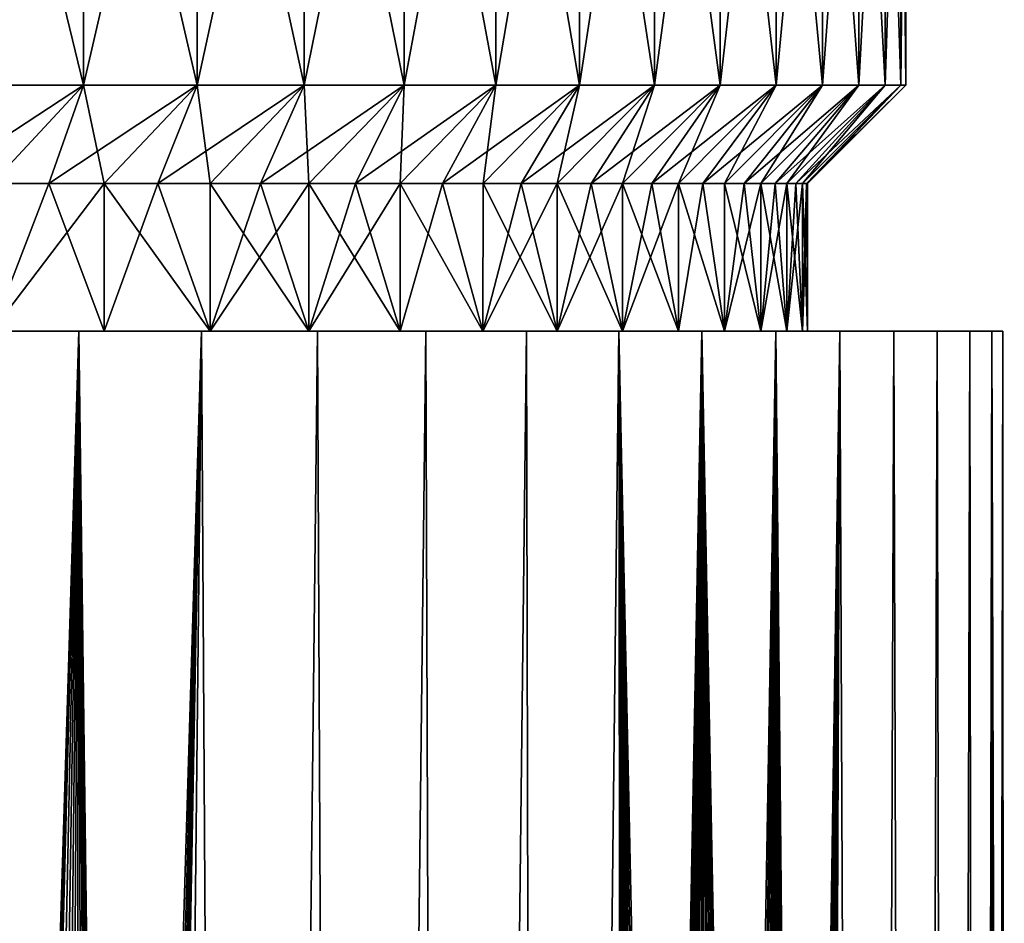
# Model space of a CAD drawing. Header units: millimetres. Extents: x -38 to 38, y -345 to 56.
# Tile 140 of 143: x 10.99 to 21, y 37.48 to 46.67. Entities that reach past the tile are written whole.
import ezdxf

# ---------------------------------------------------------------- set-up
doc = ezdxf.new("R2010")
doc.units = ezdxf.units.MM
doc.header["$LTSCALE"] = 33.374815
for name, color, linetype in [('2', 7, 'CONTINUOUS'), ('3', 7, 'CONTINUOUS'), ('38', 7, 'CONTINUOUS'), ('39', 7, 'CONTINUOUS'), ('4', 7, 'CONTINUOUS'), ('40', 7, 'CONTINUOUS'), ('5', 7, 'CONTINUOUS')]:
    doc.layers.add(name, color=color, linetype=linetype)

msp = doc.modelspace()

# ---------------------------------------------------------------- linework, layer by layer
at = {"layer": '2', "color": 32, "linetype": 'Continuous', "true_color": 0xd1691f}
for points in [[(11.176, 5.213, 17.779), (11.354, 5.108, 17.666), (10.278, 43.5, 18.313), (11.176, 5.213, 17.779)], [(10.986, 5.289, 17.897), (11.176, 5.213, 17.779), (10.278, 43.5, 18.313), (10.986, 5.289, 17.897)], [(11.517, 4.979, 17.56), (11.519, 4.977, 17.559), (10.278, 43.5, 18.313), (11.517, 4.979, 17.56)], [(11.354, 5.108, 17.666), (11.517, 4.979, 17.56), (10.278, 43.5, 18.313), (11.354, 5.108, 17.666)], [(10.278, 43.5, 18.313), (11.519, 4.977, 17.559), (11.587, 43.5, 17.514), (10.278, 43.5, 18.313)], [(11.587, 43.5, -17.514), (10.413, 5.35, -18.236), (10.278, 43.5, -18.313), (11.587, 43.5, -17.514)], [(10.5, 5.35, -18.187), (10.413, 5.35, -18.236), (11.587, 43.5, -17.514), (10.5, 5.35, -18.187)], [(10.586, 5.35, -18.136), (10.5, 5.35, -18.187), (11.587, 43.5, -17.514), (10.586, 5.35, -18.136)], [(10.789, 5.335, -18.017), (10.586, 5.35, -18.136), (11.587, 43.5, -17.514), (10.789, 5.335, -18.017)], [(10.986, 5.289, -17.897), (10.789, 5.335, -18.017), (11.587, 43.5, -17.514), (10.986, 5.289, -17.897)], [(11.176, 5.213, -17.779), (10.986, 5.289, -17.897), (11.587, 43.5, -17.514), (11.176, 5.213, -17.779)], [(11.354, 5.108, -17.666), (11.176, 5.213, -17.779), (11.587, 43.5, -17.514), (11.354, 5.108, -17.666)], [(11.517, 4.979, -17.56), (11.354, 5.108, -17.666), (11.587, 43.5, -17.514), (11.517, 4.979, -17.56)], [(11.519, 4.977, -17.559), (11.517, 4.979, -17.56), (11.587, 43.5, -17.514), (11.519, 4.977, -17.559)], [(11.519, 4.977, 17.559), (11.665, 4.824, 17.462), (11.587, 43.5, 17.514), (11.519, 4.977, 17.559)], [(11.665, 4.824, -17.462), (11.519, 4.977, -17.559), (11.587, 43.5, -17.514), (11.665, 4.824, -17.462)], [(11.665, 4.824, 17.462), (11.666, 4.822, 17.461), (11.587, 43.5, 17.514), (11.665, 4.824, 17.462)], [(11.666, 4.822, 17.461), (11.794, 4.646, 17.375), (11.587, 43.5, 17.514), (11.666, 4.822, 17.461)], [(11.794, 4.646, 17.375), (11.795, 4.645, 17.374), (11.587, 43.5, 17.514), (11.794, 4.646, 17.375)], [(11.795, 4.645, 17.374), (11.903, 4.449, 17.301), (11.587, 43.5, 17.514), (11.795, 4.645, 17.374)], [(11.903, 4.449, 17.301), (11.989, 4.237, 17.241), (11.587, 43.5, 17.514), (11.903, 4.449, 17.301)], [(11.989, 4.237, 17.241), (12.051, 4.016, 17.198), (11.587, 43.5, 17.514), (11.989, 4.237, 17.241)], [(12.051, 4.016, 17.198), (12.051, 4.014, 17.198), (11.587, 43.5, 17.514), (12.051, 4.016, 17.198)], [(12.051, 4.014, 17.198), (12.088, 3.785, 17.172), (11.587, 43.5, 17.514), (12.051, 4.014, 17.198)], [(12.088, 3.785, 17.172), (12.088, 3.783, 17.172), (11.587, 43.5, 17.514), (12.088, 3.785, 17.172)], [(12.835, 43.5, -16.621), (11.665, 4.824, -17.462), (11.587, 43.5, -17.514), (12.835, 43.5, -16.621)], [(12.088, 3.783, 17.172), (12.101, 3.55, 17.163), (11.587, 43.5, 17.514), (12.088, 3.783, 17.172)], [(11.587, 43.5, 17.514), (12.101, 3.55, 17.163), (12.835, 43.5, 16.621), (11.587, 43.5, 17.514)], [(11.666, 4.822, -17.461), (11.665, 4.824, -17.462), (12.835, 43.5, -16.621), (11.666, 4.822, -17.461)], [(11.794, 4.646, -17.375), (11.666, 4.822, -17.461), (12.835, 43.5, -16.621), (11.794, 4.646, -17.375)], [(11.795, 4.645, -17.374), (11.794, 4.646, -17.375), (12.835, 43.5, -16.621), (11.795, 4.645, -17.374)], [(11.903, 4.449, -17.301), (11.795, 4.645, -17.374), (12.835, 43.5, -16.621), (11.903, 4.449, -17.301)], [(11.989, 4.237, -17.241), (11.903, 4.449, -17.301), (12.835, 43.5, -16.621), (11.989, 4.237, -17.241)], [(12.051, 4.016, -17.198), (11.989, 4.237, -17.241), (12.835, 43.5, -16.621), (12.051, 4.016, -17.198)], [(12.051, 4.014, -17.198), (12.051, 4.016, -17.198), (12.835, 43.5, -16.621), (12.051, 4.014, -17.198)], [(12.088, 3.785, -17.172), (12.051, 4.014, -17.198), (12.835, 43.5, -16.621), (12.088, 3.785, -17.172)], [(12.101, 3.55, -17.163), (12.088, 3.783, -17.172), (12.835, 43.5, -16.621), (12.101, 3.55, -17.163)], [(12.088, 3.783, -17.172), (12.088, 3.785, -17.172), (12.835, 43.5, -16.621), (12.088, 3.783, -17.172)], [(12.101, 3.55, 17.163), (13.247, -25, 16.294), (12.835, 43.5, 16.621), (12.101, 3.55, 17.163)], [(13.247, -25, -16.294), (12.101, -25, -17.163), (12.835, 43.5, -16.621), (13.247, -25, -16.294)], [(12.101, -25, -17.163), (12.101, 3.55, -17.163), (12.835, 43.5, -16.621), (12.101, -25, -17.163)], [(12.835, 43.5, 16.621), (13.247, -25, 16.294), (14.014, 43.5, 15.64), (12.835, 43.5, 16.621)], [(14.014, 43.5, -15.64), (13.247, -25, -16.294), (12.835, 43.5, -16.621), (14.014, 43.5, -15.64)], [(13.247, -25, 16.294), (14.332, -25, 15.349), (14.014, 43.5, 15.64), (13.247, -25, 16.294)], [(14.332, -25, -15.349), (13.247, -25, -16.294), (14.014, 43.5, -15.64), (14.332, -25, -15.349)], [(14.014, 43.5, 15.64), (14.332, -25, 15.349), (15.118, 43.5, 14.576), (14.014, 43.5, 15.64)], [(15.118, 43.5, -14.576), (14.332, -25, -15.349), (14.014, 43.5, -15.64), (15.118, 43.5, -14.576)], [(15.349, -25, -14.332), (14.332, -25, -15.349), (15.118, 43.5, -14.576), (15.349, -25, -14.332)], [(14.332, -25, 15.349), (15.349, -25, 14.332), (15.118, 43.5, 14.576), (14.332, -25, 15.349)], [(16.142, 43.5, -13.433), (15.349, -25, -14.332), (15.118, 43.5, -14.576), (16.142, 43.5, -13.433)], [(15.118, 43.5, 14.576), (15.349, -25, 14.332), (16.142, 43.5, 13.433), (15.118, 43.5, 14.576)], [(15.349, -25, 14.332), (16.294, -25, 13.247), (16.142, 43.5, 13.433), (15.349, -25, 14.332)], [(16.294, -25, -13.247), (15.349, -25, -14.332), (16.142, 43.5, -13.433), (16.294, -25, -13.247)], [(17.079, 43.5, -12.219), (16.294, -25, -13.247), (16.142, 43.5, -13.433), (17.079, 43.5, -12.219)], [(16.142, 43.5, 13.433), (16.294, -25, 13.247), (17.079, 43.5, 12.219), (16.142, 43.5, 13.433)], [(16.294, -25, 13.247), (17.163, -25, 12.101), (17.079, 43.5, 12.219), (16.294, -25, 13.247)], [(17.163, 3.55, -12.101), (16.294, -25, -13.247), (17.079, 43.5, -12.219), (17.163, 3.55, -12.101)], [(17.374, 4.645, 11.795), (17.461, 4.822, 11.666), (17.079, 43.5, 12.219), (17.374, 4.645, 11.795)], [(17.301, 4.449, 11.903), (17.374, 4.645, 11.795), (17.079, 43.5, 12.219), (17.301, 4.449, 11.903)], [(17.779, 5.213, 11.176), (17.897, 5.289, 10.986), (17.079, 43.5, 12.219), (17.779, 5.213, 11.176)], [(17.079, 43.5, 12.219), (17.897, 5.289, 10.986), (17.925, 43.5, 10.94), (17.079, 43.5, 12.219)], [(17.666, 5.108, 11.354), (17.779, 5.213, 11.176), (17.079, 43.5, 12.219), (17.666, 5.108, 11.354)], [(17.559, 4.977, 11.519), (17.666, 5.108, 11.354), (17.079, 43.5, 12.219), (17.559, 4.977, 11.519)], [(17.461, 4.822, 11.666), (17.559, 4.977, 11.519), (17.079, 43.5, 12.219), (17.461, 4.822, 11.666)], [(17.172, 3.783, 12.088), (17.172, 3.785, 12.088), (17.079, 43.5, 12.219), (17.172, 3.783, 12.088)], [(17.163, 3.55, 12.101), (17.172, 3.783, 12.088), (17.079, 43.5, 12.219), (17.163, 3.55, 12.101)], [(17.163, -25, 12.101), (17.163, 3.55, 12.101), (17.079, 43.5, 12.219), (17.163, -25, 12.101)], [(17.241, 4.237, 11.989), (17.301, 4.449, 11.903), (17.079, 43.5, 12.219), (17.241, 4.237, 11.989)], [(17.198, 4.014, 12.051), (17.241, 4.237, 11.989), (17.079, 43.5, 12.219), (17.198, 4.014, 12.051)], [(17.172, 3.785, 12.088), (17.198, 4.014, 12.051), (17.079, 43.5, 12.219), (17.172, 3.785, 12.088)], [(17.925, 43.5, -10.94), (17.163, 3.55, -12.101), (17.079, 43.5, -12.219), (17.925, 43.5, -10.94)], [(17.172, 3.783, -12.088), (17.163, 3.55, -12.101), (17.925, 43.5, -10.94), (17.172, 3.783, -12.088)], [(17.198, 4.014, -12.051), (17.172, 3.785, -12.088), (17.925, 43.5, -10.94), (17.198, 4.014, -12.051)], [(17.172, 3.785, -12.088), (17.172, 3.783, -12.088), (17.925, 43.5, -10.94), (17.172, 3.785, -12.088)], [(17.241, 4.237, -11.989), (17.198, 4.014, -12.051), (17.925, 43.5, -10.94), (17.241, 4.237, -11.989)], [(17.301, 4.449, -11.903), (17.241, 4.237, -11.989), (17.925, 43.5, -10.94), (17.301, 4.449, -11.903)], [(17.374, 4.645, -11.795), (17.301, 4.449, -11.903), (17.925, 43.5, -10.94), (17.374, 4.645, -11.795)], [(17.461, 4.822, -11.666), (17.374, 4.645, -11.795), (17.925, 43.5, -10.94), (17.461, 4.822, -11.666)], [(17.559, 4.977, -11.519), (17.461, 4.822, -11.666), (17.925, 43.5, -10.94), (17.559, 4.977, -11.519)], [(17.666, 5.108, -11.354), (17.559, 4.977, -11.519), (17.925, 43.5, -10.94), (17.666, 5.108, -11.354)], [(17.779, 5.213, -11.176), (17.666, 5.108, -11.354), (17.925, 43.5, -10.94), (17.779, 5.213, -11.176)], [(17.897, 5.289, -10.986), (17.779, 5.213, -11.176), (17.925, 43.5, -10.94), (17.897, 5.289, -10.986)], [(17.897, 5.289, 10.986), (18.017, 5.335, 10.789), (17.925, 43.5, 10.94), (17.897, 5.289, 10.986)], [(18.017, 5.335, -10.789), (17.897, 5.289, -10.986), (17.925, 43.5, -10.94), (18.017, 5.335, -10.789)], [(18.136, 5.35, 10.586), (18.187, 5.35, 10.5), (17.925, 43.5, 10.94), (18.136, 5.35, 10.586)], [(18.017, 5.335, 10.789), (18.136, 5.35, 10.586), (17.925, 43.5, 10.94), (18.017, 5.335, 10.789)], [(18.463, 5.289, 10.006), (18.568, 5.213, 9.809), (17.925, 43.5, 10.94), (18.463, 5.289, 10.006)], [(18.352, 5.335, 10.209), (18.463, 5.289, 10.006), (17.925, 43.5, 10.94), (18.352, 5.335, 10.209)], [(18.236, 5.35, 10.413), (18.352, 5.335, 10.209), (17.925, 43.5, 10.94), (18.236, 5.35, 10.413)], [(18.187, 5.35, 10.5), (18.236, 5.35, 10.413), (17.925, 43.5, 10.94), (18.187, 5.35, 10.5)], [(17.925, 43.5, 10.94), (18.666, 5.108, 9.622), (18.676, 43.5, 9.602), (17.925, 43.5, 10.94)], [(18.568, 5.213, 9.809), (18.666, 5.108, 9.622), (17.925, 43.5, 10.94), (18.568, 5.213, 9.809)], [(18.676, 43.5, -9.602), (18.017, 5.335, -10.789), (17.925, 43.5, -10.94), (18.676, 43.5, -9.602)], [(18.136, 5.35, -10.586), (18.017, 5.335, -10.789), (18.676, 43.5, -9.602), (18.136, 5.35, -10.586)], [(18.187, 5.35, -10.5), (18.136, 5.35, -10.586), (18.676, 43.5, -9.602), (18.187, 5.35, -10.5)], [(18.236, 5.35, -10.413), (18.187, 5.35, -10.5), (18.676, 43.5, -9.602), (18.236, 5.35, -10.413)], [(18.352, 5.335, -10.209), (18.236, 5.35, -10.413), (18.676, 43.5, -9.602), (18.352, 5.335, -10.209)], [(18.463, 5.289, -10.006), (18.352, 5.335, -10.209), (18.676, 43.5, -9.602), (18.463, 5.289, -10.006)], [(18.568, 5.213, -9.809), (18.463, 5.289, -10.006), (18.676, 43.5, -9.602), (18.568, 5.213, -9.809)], [(18.666, 5.108, -9.622), (18.568, 5.213, -9.809), (18.676, 43.5, -9.602), (18.666, 5.108, -9.622)], [(18.755, 4.977, -9.447), (18.666, 5.108, -9.622), (18.676, 43.5, -9.602), (18.755, 4.977, -9.447)], [(18.666, 5.108, 9.622), (18.755, 4.977, 9.447), (18.676, 43.5, 9.602), (18.666, 5.108, 9.622)], [(19.327, 43.5, -8.213), (18.755, 4.977, -9.447), (18.676, 43.5, -9.602), (19.327, 43.5, -8.213)], [(18.676, 43.5, 9.602), (19.061, 3.55, 8.813), (19.327, 43.5, 8.213), (18.676, 43.5, 9.602)], [(19.036, 4.014, 8.868), (19.055, 3.783, 8.827), (18.676, 43.5, 9.602), (19.036, 4.014, 8.868)], [(19.003, 4.237, 8.937), (19.036, 4.014, 8.868), (18.676, 43.5, 9.602), (19.003, 4.237, 8.937)], [(18.959, 4.449, 9.031), (19.003, 4.237, 8.937), (18.676, 43.5, 9.602), (18.959, 4.449, 9.031)], [(19.055, 3.783, 8.827), (19.061, 3.55, 8.813), (18.676, 43.5, 9.602), (19.055, 3.783, 8.827)], [(18.902, 4.645, 9.149), (18.959, 4.449, 9.031), (18.676, 43.5, 9.602), (18.902, 4.645, 9.149)], [(18.834, 4.822, 9.289), (18.902, 4.645, 9.149), (18.676, 43.5, 9.602), (18.834, 4.822, 9.289)], [(18.755, 4.977, 9.447), (18.834, 4.822, 9.289), (18.676, 43.5, 9.602), (18.755, 4.977, 9.447)], [(18.834, 4.822, -9.289), (18.755, 4.977, -9.447), (19.327, 43.5, -8.213), (18.834, 4.822, -9.289)], [(18.902, 4.645, -9.149), (18.834, 4.822, -9.289), (19.327, 43.5, -8.213), (18.902, 4.645, -9.149)], [(18.959, 4.449, -9.031), (18.902, 4.645, -9.149), (19.327, 43.5, -8.213), (18.959, 4.449, -9.031)], [(19.003, 4.237, -8.937), (18.959, 4.449, -9.031), (19.327, 43.5, -8.213), (19.003, 4.237, -8.937)], [(19.036, 4.014, -8.868), (19.003, 4.237, -8.937), (19.327, 43.5, -8.213), (19.036, 4.014, -8.868)], [(19.055, 3.783, -8.827), (19.036, 4.014, -8.868), (19.327, 43.5, -8.213), (19.055, 3.783, -8.827)], [(19.061, 3.55, -8.813), (19.055, 3.783, -8.827), (19.327, 43.5, -8.213), (19.061, 3.55, -8.813)], [(19.62, -25, -7.488), (19.061, -25, -8.813), (19.327, 43.5, -8.213), (19.62, -25, -7.488)], [(19.061, -25, -8.813), (19.061, 3.55, -8.813), (19.327, 43.5, -8.213), (19.061, -25, -8.813)], [(19.061, 3.55, 8.813), (19.62, -25, 7.488), (19.327, 43.5, 8.213), (19.061, 3.55, 8.813)], [(19.875, 43.5, -6.781), (19.62, -25, -7.488), (19.327, 43.5, -8.213), (19.875, 43.5, -6.781)], [(19.327, 43.5, 8.213), (19.62, -25, 7.488), (19.875, 43.5, 6.781), (19.327, 43.5, 8.213)], [(20.086, -25, -6.127), (19.62, -25, -7.488), (19.875, 43.5, -6.781), (20.086, -25, -6.127)], [(19.62, -25, 7.488), (20.086, -25, 6.127), (19.875, 43.5, 6.781), (19.62, -25, 7.488)], [(20.317, 43.5, -5.312), (20.086, -25, -6.127), (19.875, 43.5, -6.781), (20.317, 43.5, -5.312)], [(19.875, 43.5, 6.781), (20.086, -25, 6.127), (20.317, 43.5, 5.312), (19.875, 43.5, 6.781)], [(20.459, -25, -4.737), (20.086, -25, -6.127), (20.317, 43.5, -5.312), (20.459, -25, -4.737)], [(20.086, -25, 6.127), (20.459, -25, 4.737), (20.317, 43.5, 5.312), (20.086, -25, 6.127)], [(20.651, 43.5, -3.814), (20.459, -25, -4.737), (20.317, 43.5, -5.312), (20.651, 43.5, -3.814)], [(20.317, 43.5, 5.312), (20.459, -25, 4.737), (20.651, 43.5, 3.814), (20.317, 43.5, 5.312)], [(20.735, -25, -3.325), (20.459, -25, -4.737), (20.651, 43.5, -3.814), (20.735, -25, -3.325)], [(20.459, -25, 4.737), (20.735, -25, 3.325), (20.651, 43.5, 3.814), (20.459, -25, 4.737)], [(20.874, 43.5, -2.297), (20.735, -25, -3.325), (20.651, 43.5, -3.814), (20.874, 43.5, -2.297)], [(20.651, 43.5, 3.814), (20.735, -25, 3.325), (20.874, 43.5, 2.297), (20.651, 43.5, 3.814)], [(20.914, 3.55, -1.898), (20.735, -25, -3.325), (20.874, 43.5, -2.297), (20.914, 3.55, -1.898)], [(20.735, -25, 3.325), (20.914, -25, 1.898), (20.874, 43.5, 2.297), (20.735, -25, 3.325)], [(20.986, 43.5, -0.767), (20.914, 3.55, -1.898), (20.874, 43.5, -2.297), (20.986, 43.5, -0.767)], [(20.914, -25, 1.898), (20.914, 3.55, 1.898), (20.874, 43.5, 2.297), (20.914, -25, 1.898)], [(20.914, 3.55, 1.898), (20.915, 3.783, 1.883), (20.874, 43.5, 2.297), (20.914, 3.55, 1.898)], [(20.915, 3.783, 1.883), (20.915, 3.785, 1.883), (20.874, 43.5, 2.297), (20.915, 3.783, 1.883)], [(20.915, 3.785, 1.883), (20.919, 4.014, 1.837), (20.874, 43.5, 2.297), (20.915, 3.785, 1.883)], [(20.919, 4.014, 1.837), (20.926, 4.237, 1.762), (20.874, 43.5, 2.297), (20.919, 4.014, 1.837)], [(20.926, 4.237, 1.762), (20.934, 4.449, 1.658), (20.874, 43.5, 2.297), (20.926, 4.237, 1.762)], [(20.934, 4.449, 1.658), (20.944, 4.645, 1.528), (20.874, 43.5, 2.297), (20.934, 4.449, 1.658)], [(20.944, 4.645, 1.528), (20.955, 4.822, 1.373), (20.874, 43.5, 2.297), (20.944, 4.645, 1.528)], [(20.955, 4.822, 1.373), (20.966, 4.977, 1.196), (20.874, 43.5, 2.297), (20.955, 4.822, 1.373)], [(20.966, 4.977, 1.196), (20.976, 5.108, 1), (20.874, 43.5, 2.297), (20.966, 4.977, 1.196)], [(20.874, 43.5, 2.297), (20.985, 5.213, 0.789), (20.986, 43.5, 0.767), (20.874, 43.5, 2.297)], [(20.976, 5.108, 1), (20.985, 5.213, 0.789), (20.874, 43.5, 2.297), (20.976, 5.108, 1)], [(20.915, 3.783, -1.883), (20.914, 3.55, -1.898), (20.986, 43.5, -0.767), (20.915, 3.783, -1.883)], [(20.919, 4.014, -1.837), (20.915, 3.785, -1.883), (20.986, 43.5, -0.767), (20.919, 4.014, -1.837)], [(20.915, 3.785, -1.883), (20.915, 3.783, -1.883), (20.986, 43.5, -0.767), (20.915, 3.785, -1.883)], [(20.926, 4.237, -1.762), (20.919, 4.014, -1.837), (20.986, 43.5, -0.767), (20.926, 4.237, -1.762)], [(20.934, 4.449, -1.658), (20.926, 4.237, -1.762), (20.986, 43.5, -0.767), (20.934, 4.449, -1.658)], [(20.944, 4.645, -1.528), (20.934, 4.449, -1.658), (20.986, 43.5, -0.767), (20.944, 4.645, -1.528)], [(20.955, 4.822, -1.373), (20.944, 4.645, -1.528), (20.986, 43.5, -0.767), (20.955, 4.822, -1.373)], [(20.966, 4.977, -1.196), (20.955, 4.822, -1.373), (20.986, 43.5, -0.767), (20.966, 4.977, -1.196)], [(20.976, 5.108, -1), (20.966, 4.977, -1.196), (20.986, 43.5, -0.767), (20.976, 5.108, -1)], [(20.985, 5.213, -0.789), (20.976, 5.108, -1), (20.986, 43.5, -0.767), (20.985, 5.213, -0.789)], [(20.992, 5.289, -0.566), (20.985, 5.213, -0.789), (20.986, 43.5, -0.767), (20.992, 5.289, -0.566)], [(20.985, 5.213, 0.789), (20.992, 5.289, 0.566), (20.986, 43.5, 0.767), (20.985, 5.213, 0.789)], [(21, 5.35, 0), (21, 5.35, -0.1), (20.986, 43.5, 0.767), (21, 5.35, 0)], [(21, 5.35, -0.1), (20.997, 5.335, -0.335), (20.986, 43.5, 0.767), (21, 5.35, -0.1)], [(20.986, 43.5, 0.767), (20.992, 5.289, -0.566), (20.986, 43.5, -0.767), (20.986, 43.5, 0.767)], [(20.997, 5.335, -0.335), (20.992, 5.289, -0.566), (20.986, 43.5, 0.767), (20.997, 5.335, -0.335)], [(20.992, 5.289, 0.566), (20.997, 5.335, 0.335), (20.986, 43.5, 0.767), (20.992, 5.289, 0.566)], [(20.997, 5.335, 0.335), (21, 5.35, 0.1), (20.986, 43.5, 0.767), (20.997, 5.335, 0.335)], [(21, 5.35, 0.1), (21, 5.35, 0), (20.986, 43.5, 0.767), (21, 5.35, 0.1)]]:
    msp.add_3dface(points, dxfattribs=at)
at = {"layer": '3', "color": 32, "linetype": 'Continuous', "true_color": 0xd1691f}
for points in [[(10.419, 51, -17.072), (11.637, 51, -16.266), (10.419, 46, -17.072), (10.419, 51, -17.072)], [(10.419, 46, -17.072), (11.637, 51, -16.266), (11.637, 46, -16.266), (10.419, 46, -17.072)], [(11.637, 51, -16.266), (12.793, 51, -15.373), (11.637, 46, -16.266), (11.637, 51, -16.266)], [(11.637, 46, -16.266), (12.793, 51, -15.373), (12.793, 46, -15.373), (11.637, 46, -16.266)], [(12.793, 51, -15.373), (13.881, 51, -14.398), (12.793, 46, -15.373), (12.793, 51, -15.373)], [(12.793, 46, -15.373), (13.881, 51, -14.398), (13.881, 46, -14.398), (12.793, 46, -15.373)], [(13.881, 51, -14.398), (14.895, 51, -13.346), (13.881, 46, -14.398), (13.881, 51, -14.398)], [(13.881, 46, -14.398), (14.895, 51, -13.346), (14.895, 46, -13.346), (13.881, 46, -14.398)], [(14.895, 51, -13.346), (15.83, 51, -12.223), (14.895, 46, -13.346), (14.895, 51, -13.346)], [(14.895, 46, -13.346), (15.83, 51, -12.223), (15.83, 46, -12.223), (14.895, 46, -13.346)], [(15.83, 51, -12.223), (16.68, 51, -11.035), (15.83, 46, -12.223), (15.83, 51, -12.223)], [(15.83, 46, -12.223), (16.68, 51, -11.035), (16.68, 46, -11.035), (15.83, 46, -12.223)], [(16.68, 51, -11.035), (17.441, 51, -9.788), (16.68, 46, -11.035), (16.68, 51, -11.035)], [(16.68, 46, -11.035), (17.441, 51, -9.788), (17.441, 46, -9.788), (16.68, 46, -11.035)], [(17.441, 51, -9.788), (18.109, 51, -8.489), (17.441, 46, -9.788), (17.441, 51, -9.788)], [(17.441, 46, -9.788), (18.109, 51, -8.489), (18.109, 46, -8.489), (17.441, 46, -9.788)], [(18.109, 51, -8.489), (18.68, 51, -7.145), (18.109, 46, -8.489), (18.109, 51, -8.489)], [(18.109, 46, -8.489), (18.68, 51, -7.145), (18.68, 46, -7.145), (18.109, 46, -8.489)], [(18.68, 51, -7.145), (19.152, 51, -5.762), (18.68, 46, -7.145), (18.68, 51, -7.145)], [(18.68, 46, -7.145), (19.152, 51, -5.762), (19.152, 46, -5.762), (18.68, 46, -7.145)], [(19.152, 51, -5.762), (19.522, 51, -4.349), (19.152, 46, -5.762), (19.152, 51, -5.762)], [(19.152, 46, -5.762), (19.522, 51, -4.349), (19.522, 46, -4.349), (19.152, 46, -5.762)], [(19.522, 51, -4.349), (19.787, 51, -2.912), (19.522, 46, -4.349), (19.522, 51, -4.349)], [(19.522, 46, -4.349), (19.787, 51, -2.912), (19.787, 46, -2.912), (19.522, 46, -4.349)], [(19.787, 51, -2.912), (19.947, 51, -1.46), (19.787, 46, -2.912), (19.787, 51, -2.912)], [(19.787, 46, -2.912), (19.947, 51, -1.46), (19.947, 46, -1.46), (19.787, 46, -2.912)], [(20, 51), (20, 46), (19.947, 46, -1.46), (20, 51)], [(19.947, 51, -1.46), (20, 51), (19.947, 46, -1.46), (19.947, 51, -1.46)]]:
    msp.add_3dface(points, dxfattribs=at)
at = {"layer": '38', "color": 32, "linetype": 'Continuous', "true_color": 0xd1691f}
for points in [[(11.587, 43.5, 17.514), (11.587, 43.5, -17.514), (10.278, 43.5, -18.313), (11.587, 43.5, 17.514)], [(10.278, 43.5, 18.313), (11.587, 43.5, 17.514), (10.278, 43.5, -18.313), (10.278, 43.5, 18.313)], [(12.835, 43.5, 16.621), (12.835, 43.5, -16.621), (11.587, 43.5, -17.514), (12.835, 43.5, 16.621)], [(11.587, 43.5, 17.514), (12.835, 43.5, 16.621), (11.587, 43.5, -17.514), (11.587, 43.5, 17.514)], [(12.835, 43.5, 16.621), (14.014, 43.5, 15.64), (12.835, 43.5, -16.621), (12.835, 43.5, 16.621)], [(14.014, 43.5, 15.64), (14.014, 43.5, -15.64), (12.835, 43.5, -16.621), (14.014, 43.5, 15.64)], [(14.014, 43.5, 15.64), (15.118, 43.5, 14.576), (14.014, 43.5, -15.64), (14.014, 43.5, 15.64)], [(15.118, 43.5, 14.576), (15.118, 43.5, -14.576), (14.014, 43.5, -15.64), (15.118, 43.5, 14.576)], [(15.118, 43.5, 14.576), (16.142, 43.5, 13.433), (15.118, 43.5, -14.576), (15.118, 43.5, 14.576)], [(16.142, 43.5, 13.433), (16.142, 43.5, -13.433), (15.118, 43.5, -14.576), (16.142, 43.5, 13.433)], [(16.142, 43.5, 13.433), (17.079, 43.5, 12.219), (16.142, 43.5, -13.433), (16.142, 43.5, 13.433)], [(17.079, 43.5, 12.219), (17.079, 43.5, -12.219), (16.142, 43.5, -13.433), (17.079, 43.5, 12.219)], [(17.079, 43.5, 12.219), (17.925, 43.5, 10.94), (17.079, 43.5, -12.219), (17.079, 43.5, 12.219)], [(17.925, 43.5, 10.94), (17.925, 43.5, -10.94), (17.079, 43.5, -12.219), (17.925, 43.5, 10.94)], [(17.925, 43.5, 10.94), (18.676, 43.5, 9.602), (17.925, 43.5, -10.94), (17.925, 43.5, 10.94)], [(18.676, 43.5, 9.602), (18.676, 43.5, -9.602), (17.925, 43.5, -10.94), (18.676, 43.5, 9.602)], [(19.327, 43.5, 8.213), (19.327, 43.5, -8.213), (18.676, 43.5, -9.602), (19.327, 43.5, 8.213)], [(18.676, 43.5, 9.602), (19.327, 43.5, 8.213), (18.676, 43.5, -9.602), (18.676, 43.5, 9.602)], [(19.327, 43.5, 8.213), (19.875, 43.5, 6.781), (19.327, 43.5, -8.213), (19.327, 43.5, 8.213)], [(19.875, 43.5, 6.781), (19.875, 43.5, -6.781), (19.327, 43.5, -8.213), (19.875, 43.5, 6.781)], [(19.875, 43.5, 6.781), (20.317, 43.5, 5.312), (19.875, 43.5, -6.781), (19.875, 43.5, 6.781)], [(20.317, 43.5, 5.312), (20.317, 43.5, -5.312), (19.875, 43.5, -6.781), (20.317, 43.5, 5.312)], [(20.317, 43.5, 5.312), (20.651, 43.5, 3.814), (20.317, 43.5, -5.312), (20.317, 43.5, 5.312)], [(20.651, 43.5, 3.814), (20.651, 43.5, -3.814), (20.317, 43.5, -5.312), (20.651, 43.5, 3.814)], [(20.651, 43.5, 3.814), (20.874, 43.5, 2.297), (20.651, 43.5, -3.814), (20.651, 43.5, 3.814)], [(20.874, 43.5, 2.297), (20.874, 43.5, -2.297), (20.651, 43.5, -3.814), (20.874, 43.5, 2.297)], [(20.874, 43.5, 2.297), (20.986, 43.5, 0.767), (20.874, 43.5, -2.297), (20.874, 43.5, 2.297)], [(20.986, 43.5, 0.767), (20.986, 43.5, -0.767), (20.874, 43.5, -2.297), (20.986, 43.5, 0.767)]]:
    msp.add_3dface(points, dxfattribs=at)
at = {"layer": '39', "color": 32, "linetype": 'Continuous', "true_color": 0xd1691f}
for points in [[(11.637, 46, 16.266), (10.419, 46, 17.072), (10.703, 45, 15.699), (11.637, 46, 16.266)], [(11.637, 46, 16.266), (10.703, 45, 15.699), (11.283, 45, 15.287), (11.637, 46, 16.266)], [(11.637, 46, 16.266), (11.283, 45, 15.287), (11.846, 45, 14.855), (11.637, 46, 16.266)], [(12.793, 46, 15.373), (11.637, 46, 16.266), (11.846, 45, 14.855), (12.793, 46, 15.373)], [(12.793, 46, 15.373), (11.846, 45, 14.855), (12.393, 45, 14.401), (12.793, 46, 15.373)], [(12.793, 46, 15.373), (12.393, 45, 14.401), (12.923, 45, 13.928), (12.793, 46, 15.373)], [(13.881, 46, 14.398), (12.793, 46, 15.373), (12.923, 45, 13.928), (13.881, 46, 14.398)], [(13.881, 46, 14.398), (12.923, 45, 13.928), (13.435, 45, 13.435), (13.881, 46, 14.398)], [(13.881, 46, 14.398), (13.435, 45, 13.435), (13.928, 45, 12.923), (13.881, 46, 14.398)], [(14.895, 46, 13.346), (13.881, 46, 14.398), (13.928, 45, 12.923), (14.895, 46, 13.346)], [(14.895, 46, 13.346), (13.928, 45, 12.923), (14.401, 45, 12.393), (14.895, 46, 13.346)], [(14.895, 46, 13.346), (14.401, 45, 12.393), (14.855, 45, 11.846), (14.895, 46, 13.346)], [(15.83, 46, 12.223), (14.855, 45, 11.846), (15.287, 45, 11.283), (15.83, 46, 12.223)], [(15.83, 46, 12.223), (14.895, 46, 13.346), (14.855, 45, 11.846), (15.83, 46, 12.223)], [(15.83, 46, 12.223), (15.287, 45, 11.283), (15.699, 45, 10.703), (15.83, 46, 12.223)], [(16.68, 46, 11.035), (15.699, 45, 10.703), (16.088, 45, 10.109), (16.68, 46, 11.035)], [(16.68, 46, 11.035), (15.83, 46, 12.223), (15.699, 45, 10.703), (16.68, 46, 11.035)], [(16.68, 46, 11.035), (16.088, 45, 10.109), (16.454, 45, 9.5), (16.68, 46, 11.035)], [(17.441, 46, 9.788), (16.454, 45, 9.5), (16.798, 45, 8.878), (17.441, 46, 9.788)], [(17.441, 46, 9.788), (16.68, 46, 11.035), (16.454, 45, 9.5), (17.441, 46, 9.788)], [(17.441, 46, 9.788), (16.798, 45, 8.878), (17.118, 45, 8.244), (17.441, 46, 9.788)], [(18.109, 46, 8.489), (17.441, 46, 9.788), (17.118, 45, 8.244), (18.109, 46, 8.489)], [(18.109, 46, 8.489), (17.118, 45, 8.244), (17.415, 45, 7.598), (18.109, 46, 8.489)], [(18.109, 46, 8.489), (17.415, 45, 7.598), (17.687, 45, 6.941), (18.109, 46, 8.489)], [(18.68, 46, 7.145), (17.687, 45, 6.941), (17.934, 45, 6.275), (18.68, 46, 7.145)], [(18.68, 46, 7.145), (18.109, 46, 8.489), (17.687, 45, 6.941), (18.68, 46, 7.145)], [(18.68, 46, 7.145), (17.934, 45, 6.275), (18.156, 45, 5.6), (18.68, 46, 7.145)], [(19.152, 46, 5.762), (18.156, 45, 5.6), (18.353, 45, 4.918), (19.152, 46, 5.762)], [(19.152, 46, 5.762), (18.68, 46, 7.145), (18.156, 45, 5.6), (19.152, 46, 5.762)], [(19.152, 46, 5.762), (18.353, 45, 4.918), (18.524, 45, 4.228), (19.152, 46, 5.762)], [(19.522, 46, 4.349), (18.524, 45, 4.228), (18.669, 45, 3.532), (19.522, 46, 4.349)], [(19.522, 46, 4.349), (19.152, 46, 5.762), (18.524, 45, 4.228), (19.522, 46, 4.349)], [(19.522, 46, 4.349), (18.669, 45, 3.532), (18.788, 45, 2.832), (19.522, 46, 4.349)], [(19.787, 46, 2.912), (18.788, 45, 2.832), (18.881, 45, 2.127), (19.787, 46, 2.912)], [(19.787, 46, 2.912), (19.522, 46, 4.349), (18.788, 45, 2.832), (19.787, 46, 2.912)], [(19.787, 46, 2.912), (18.881, 45, 2.127), (18.947, 45, 1.42), (19.787, 46, 2.912)], [(19.947, 46, 1.46), (18.947, 45, 1.42), (18.987, 45, 0.71), (19.947, 46, 1.46)], [(19.947, 46, 1.46), (19.787, 46, 2.912), (18.947, 45, 1.42), (19.947, 46, 1.46)], [(19, 45), (19.947, 46, 1.46), (18.987, 45, 0.71), (19, 45)], [(20, 46), (19.947, 46, 1.46), (19, 45), (20, 46)]]:
    msp.add_3dface(points, dxfattribs=at)
at = {"layer": '4', "color": 32, "linetype": 'Continuous', "true_color": 0xd1691f}
for points in [[(11.637, 51, 16.266), (10.419, 51, 17.072), (11.637, 46, 16.266), (11.637, 51, 16.266)], [(11.637, 46, 16.266), (10.419, 51, 17.072), (10.419, 46, 17.072), (11.637, 46, 16.266)], [(12.793, 51, 15.373), (11.637, 51, 16.266), (12.793, 46, 15.373), (12.793, 51, 15.373)], [(12.793, 46, 15.373), (11.637, 51, 16.266), (11.637, 46, 16.266), (12.793, 46, 15.373)], [(13.881, 51, 14.398), (12.793, 51, 15.373), (13.881, 46, 14.398), (13.881, 51, 14.398)], [(13.881, 46, 14.398), (12.793, 51, 15.373), (12.793, 46, 15.373), (13.881, 46, 14.398)], [(14.895, 51, 13.346), (13.881, 51, 14.398), (14.895, 46, 13.346), (14.895, 51, 13.346)], [(14.895, 46, 13.346), (13.881, 51, 14.398), (13.881, 46, 14.398), (14.895, 46, 13.346)], [(15.83, 51, 12.223), (14.895, 51, 13.346), (15.83, 46, 12.223), (15.83, 51, 12.223)], [(15.83, 46, 12.223), (14.895, 51, 13.346), (14.895, 46, 13.346), (15.83, 46, 12.223)], [(16.68, 51, 11.035), (15.83, 51, 12.223), (16.68, 46, 11.035), (16.68, 51, 11.035)], [(16.68, 46, 11.035), (15.83, 51, 12.223), (15.83, 46, 12.223), (16.68, 46, 11.035)], [(17.441, 51, 9.788), (16.68, 51, 11.035), (17.441, 46, 9.788), (17.441, 51, 9.788)], [(17.441, 46, 9.788), (16.68, 51, 11.035), (16.68, 46, 11.035), (17.441, 46, 9.788)], [(18.109, 51, 8.489), (17.441, 51, 9.788), (18.109, 46, 8.489), (18.109, 51, 8.489)], [(18.109, 46, 8.489), (17.441, 51, 9.788), (17.441, 46, 9.788), (18.109, 46, 8.489)], [(18.68, 46, 7.145), (18.109, 51, 8.489), (18.109, 46, 8.489), (18.68, 46, 7.145)], [(18.68, 51, 7.145), (18.109, 51, 8.489), (18.68, 46, 7.145), (18.68, 51, 7.145)], [(19.152, 51, 5.762), (18.68, 51, 7.145), (19.152, 46, 5.762), (19.152, 51, 5.762)], [(19.152, 46, 5.762), (18.68, 51, 7.145), (18.68, 46, 7.145), (19.152, 46, 5.762)], [(19.522, 51, 4.349), (19.152, 51, 5.762), (19.522, 46, 4.349), (19.522, 51, 4.349)], [(19.522, 46, 4.349), (19.152, 51, 5.762), (19.152, 46, 5.762), (19.522, 46, 4.349)], [(19.787, 51, 2.912), (19.522, 51, 4.349), (19.787, 46, 2.912), (19.787, 51, 2.912)], [(19.787, 46, 2.912), (19.522, 51, 4.349), (19.522, 46, 4.349), (19.787, 46, 2.912)], [(19.947, 51, 1.46), (19.787, 51, 2.912), (19.947, 46, 1.46), (19.947, 51, 1.46)], [(19.947, 46, 1.46), (19.787, 51, 2.912), (19.787, 46, 2.912), (19.947, 46, 1.46)], [(20, 46), (19.947, 51, 1.46), (19.947, 46, 1.46), (20, 46)], [(20, 46), (20, 51), (19.947, 51, 1.46), (20, 46)]]:
    msp.add_3dface(points, dxfattribs=at)
at = {"layer": '40', "color": 32, "linetype": 'Continuous', "true_color": 0xd1691f}
for points in [[(11.637, 46, -16.266), (10.703, 45, -15.699), (10.109, 45, -16.088), (11.637, 46, -16.266)], [(10.419, 46, -17.072), (11.637, 46, -16.266), (10.109, 45, -16.088), (10.419, 46, -17.072)], [(11.637, 46, -16.266), (11.283, 45, -15.287), (10.703, 45, -15.699), (11.637, 46, -16.266)], [(12.793, 46, -15.373), (11.846, 45, -14.855), (11.283, 45, -15.287), (12.793, 46, -15.373)], [(11.637, 46, -16.266), (12.793, 46, -15.373), (11.283, 45, -15.287), (11.637, 46, -16.266)], [(12.793, 46, -15.373), (12.393, 45, -14.401), (11.846, 45, -14.855), (12.793, 46, -15.373)], [(13.881, 46, -14.398), (12.923, 45, -13.928), (12.393, 45, -14.401), (13.881, 46, -14.398)], [(12.793, 46, -15.373), (13.881, 46, -14.398), (12.393, 45, -14.401), (12.793, 46, -15.373)], [(13.881, 46, -14.398), (13.435, 45, -13.435), (12.923, 45, -13.928), (13.881, 46, -14.398)], [(14.895, 46, -13.346), (13.928, 45, -12.923), (13.435, 45, -13.435), (14.895, 46, -13.346)], [(13.881, 46, -14.398), (14.895, 46, -13.346), (13.435, 45, -13.435), (13.881, 46, -14.398)], [(14.895, 46, -13.346), (14.401, 45, -12.393), (13.928, 45, -12.923), (14.895, 46, -13.346)], [(15.83, 46, -12.223), (14.855, 45, -11.846), (14.401, 45, -12.393), (15.83, 46, -12.223)], [(14.895, 46, -13.346), (15.83, 46, -12.223), (14.401, 45, -12.393), (14.895, 46, -13.346)], [(15.83, 46, -12.223), (15.287, 45, -11.283), (14.855, 45, -11.846), (15.83, 46, -12.223)], [(16.68, 46, -11.035), (15.699, 45, -10.703), (15.287, 45, -11.283), (16.68, 46, -11.035)], [(15.83, 46, -12.223), (16.68, 46, -11.035), (15.287, 45, -11.283), (15.83, 46, -12.223)], [(16.68, 46, -11.035), (16.088, 45, -10.109), (15.699, 45, -10.703), (16.68, 46, -11.035)], [(17.441, 46, -9.788), (16.454, 45, -9.5), (16.088, 45, -10.109), (17.441, 46, -9.788)], [(16.68, 46, -11.035), (17.441, 46, -9.788), (16.088, 45, -10.109), (16.68, 46, -11.035)], [(17.441, 46, -9.788), (16.798, 45, -8.878), (16.454, 45, -9.5), (17.441, 46, -9.788)], [(17.441, 46, -9.788), (18.109, 46, -8.489), (16.798, 45, -8.878), (17.441, 46, -9.788)], [(18.109, 46, -8.489), (17.118, 45, -8.244), (16.798, 45, -8.878), (18.109, 46, -8.489)], [(18.109, 46, -8.489), (17.415, 45, -7.598), (17.118, 45, -8.244), (18.109, 46, -8.489)], [(18.109, 46, -8.489), (18.68, 46, -7.145), (17.415, 45, -7.598), (18.109, 46, -8.489)], [(18.68, 46, -7.145), (17.687, 45, -6.941), (17.415, 45, -7.598), (18.68, 46, -7.145)], [(18.68, 46, -7.145), (17.934, 45, -6.275), (17.687, 45, -6.941), (18.68, 46, -7.145)], [(19.152, 46, -5.762), (18.156, 45, -5.6), (17.934, 45, -6.275), (19.152, 46, -5.762)], [(18.68, 46, -7.145), (19.152, 46, -5.762), (17.934, 45, -6.275), (18.68, 46, -7.145)], [(19.152, 46, -5.762), (18.353, 45, -4.918), (18.156, 45, -5.6), (19.152, 46, -5.762)], [(19.522, 46, -4.349), (18.524, 45, -4.228), (18.353, 45, -4.918), (19.522, 46, -4.349)], [(19.152, 46, -5.762), (19.522, 46, -4.349), (18.353, 45, -4.918), (19.152, 46, -5.762)], [(19.522, 46, -4.349), (18.669, 45, -3.532), (18.524, 45, -4.228), (19.522, 46, -4.349)], [(19.787, 46, -2.912), (18.788, 45, -2.832), (18.669, 45, -3.532), (19.787, 46, -2.912)], [(19.522, 46, -4.349), (19.787, 46, -2.912), (18.669, 45, -3.532), (19.522, 46, -4.349)], [(19.787, 46, -2.912), (18.881, 45, -2.127), (18.788, 45, -2.832), (19.787, 46, -2.912)], [(19.787, 46, -2.912), (19.947, 46, -1.46), (18.881, 45, -2.127), (19.787, 46, -2.912)], [(19.947, 46, -1.46), (18.947, 45, -1.42), (18.881, 45, -2.127), (19.947, 46, -1.46)], [(19.947, 46, -1.46), (18.987, 45, -0.71), (18.947, 45, -1.42), (19.947, 46, -1.46)], [(20, 46), (19, 45), (18.987, 45, -0.71), (20, 46)], [(19.947, 46, -1.46), (20, 46), (18.987, 45, -0.71), (19.947, 46, -1.46)]]:
    msp.add_3dface(points, dxfattribs=at)
at = {"layer": '5', "color": 32, "linetype": 'Continuous', "true_color": 0xd1691f}
for points in [[(10.703, 43.5, 15.698), (11.846, 43.5, 14.855), (11.283, 45, 15.287), (10.703, 43.5, 15.698)], [(10.703, 45, 15.699), (10.703, 43.5, 15.698), (11.283, 45, 15.287), (10.703, 45, 15.699)], [(11.283, 45, -15.287), (11.846, 45, -14.855), (10.703, 43.5, -15.698), (11.283, 45, -15.287)], [(10.703, 43.5, -15.698), (11.846, 45, -14.855), (11.846, 43.5, -14.855), (10.703, 43.5, -15.698)], [(10.703, 45, -15.699), (11.283, 45, -15.287), (10.703, 43.5, -15.698), (10.703, 45, -15.699)], [(11.283, 45, 15.287), (11.846, 43.5, 14.855), (11.846, 45, 14.855), (11.283, 45, 15.287)], [(11.846, 43.5, 14.855), (12.923, 43.5, 13.928), (11.846, 45, 14.855), (11.846, 43.5, 14.855)], [(11.846, 45, 14.855), (12.923, 43.5, 13.928), (12.393, 45, 14.401), (11.846, 45, 14.855)], [(11.846, 45, -14.855), (12.393, 45, -14.401), (11.846, 43.5, -14.855), (11.846, 45, -14.855)], [(11.846, 43.5, -14.855), (12.393, 45, -14.401), (12.923, 43.5, -13.928), (11.846, 43.5, -14.855)], [(12.393, 45, 14.401), (12.923, 43.5, 13.928), (12.923, 45, 13.928), (12.393, 45, 14.401)], [(12.393, 45, -14.401), (12.923, 45, -13.928), (12.923, 43.5, -13.928), (12.393, 45, -14.401)], [(12.923, 43.5, 13.928), (13.928, 43.5, 12.923), (12.923, 45, 13.928), (12.923, 43.5, 13.928)], [(12.923, 45, 13.928), (13.928, 43.5, 12.923), (13.435, 45, 13.435), (12.923, 45, 13.928)], [(13.435, 45, -13.435), (13.928, 45, -12.923), (12.923, 43.5, -13.928), (13.435, 45, -13.435)], [(12.923, 43.5, -13.928), (13.928, 45, -12.923), (13.928, 43.5, -12.923), (12.923, 43.5, -13.928)], [(12.923, 45, -13.928), (13.435, 45, -13.435), (12.923, 43.5, -13.928), (12.923, 45, -13.928)], [(13.435, 45, 13.435), (13.928, 43.5, 12.923), (13.928, 45, 12.923), (13.435, 45, 13.435)], [(13.928, 43.5, 12.923), (14.855, 43.5, 11.846), (13.928, 45, 12.923), (13.928, 43.5, 12.923)], [(13.928, 45, 12.923), (14.855, 43.5, 11.846), (14.401, 45, 12.393), (13.928, 45, 12.923)], [(14.401, 45, -12.393), (14.855, 45, -11.846), (13.928, 43.5, -12.923), (14.401, 45, -12.393)], [(13.928, 43.5, -12.923), (14.855, 45, -11.846), (14.855, 43.5, -11.846), (13.928, 43.5, -12.923)], [(13.928, 45, -12.923), (14.401, 45, -12.393), (13.928, 43.5, -12.923), (13.928, 45, -12.923)], [(14.401, 45, 12.393), (14.855, 43.5, 11.846), (14.855, 45, 11.846), (14.401, 45, 12.393)], [(14.855, 43.5, 11.846), (15.698, 43.5, 10.703), (14.855, 45, 11.846), (14.855, 43.5, 11.846)], [(14.855, 45, 11.846), (15.698, 43.5, 10.703), (15.287, 45, 11.283), (14.855, 45, 11.846)], [(14.855, 45, -11.846), (15.287, 45, -11.283), (14.855, 43.5, -11.846), (14.855, 45, -11.846)], [(14.855, 43.5, -11.846), (15.287, 45, -11.283), (15.698, 43.5, -10.703), (14.855, 43.5, -11.846)], [(15.287, 45, 11.283), (15.698, 43.5, 10.703), (15.699, 45, 10.703), (15.287, 45, 11.283)], [(15.287, 45, -11.283), (15.699, 45, -10.703), (15.698, 43.5, -10.703), (15.287, 45, -11.283)], [(15.698, 43.5, 10.703), (16.454, 43.5, 9.5), (15.699, 45, 10.703), (15.698, 43.5, 10.703)], [(16.088, 45, -10.109), (16.454, 45, -9.5), (15.698, 43.5, -10.703), (16.088, 45, -10.109)], [(15.698, 43.5, -10.703), (16.454, 45, -9.5), (16.454, 43.5, -9.5), (15.698, 43.5, -10.703)], [(15.699, 45, -10.703), (16.088, 45, -10.109), (15.698, 43.5, -10.703), (15.699, 45, -10.703)], [(15.699, 45, 10.703), (16.454, 43.5, 9.5), (16.088, 45, 10.109), (15.699, 45, 10.703)], [(16.088, 45, 10.109), (16.454, 43.5, 9.5), (16.454, 45, 9.5), (16.088, 45, 10.109)], [(16.454, 43.5, 9.5), (17.118, 43.5, 8.244), (16.454, 45, 9.5), (16.454, 43.5, 9.5)], [(16.454, 45, 9.5), (17.118, 43.5, 8.244), (16.798, 45, 8.878), (16.454, 45, 9.5)], [(16.454, 45, -9.5), (16.798, 45, -8.878), (16.454, 43.5, -9.5), (16.454, 45, -9.5)], [(16.454, 43.5, -9.5), (17.118, 45, -8.244), (17.118, 43.5, -8.244), (16.454, 43.5, -9.5)], [(16.798, 45, -8.878), (17.118, 45, -8.244), (16.454, 43.5, -9.5), (16.798, 45, -8.878)], [(16.798, 45, 8.878), (17.118, 43.5, 8.244), (17.118, 45, 8.244), (16.798, 45, 8.878)], [(17.118, 45, 8.244), (17.687, 43.5, 6.941), (17.415, 45, 7.598), (17.118, 45, 8.244)], [(17.118, 43.5, 8.244), (17.687, 43.5, 6.941), (17.118, 45, 8.244), (17.118, 43.5, 8.244)], [(17.415, 45, -7.598), (17.687, 45, -6.941), (17.118, 43.5, -8.244), (17.415, 45, -7.598)], [(17.118, 43.5, -8.244), (17.687, 45, -6.941), (17.687, 43.5, -6.941), (17.118, 43.5, -8.244)], [(17.118, 45, -8.244), (17.415, 45, -7.598), (17.118, 43.5, -8.244), (17.118, 45, -8.244)], [(17.415, 45, 7.598), (17.687, 43.5, 6.941), (17.687, 45, 6.941), (17.415, 45, 7.598)], [(17.687, 43.5, 6.941), (18.156, 43.5, 5.6), (17.687, 45, 6.941), (17.687, 43.5, 6.941)], [(17.687, 45, 6.941), (18.156, 43.5, 5.6), (17.934, 45, 6.275), (17.687, 45, 6.941)], [(17.687, 45, -6.941), (17.934, 45, -6.275), (17.687, 43.5, -6.941), (17.687, 45, -6.941)], [(17.687, 43.5, -6.941), (17.934, 45, -6.275), (18.156, 43.5, -5.6), (17.687, 43.5, -6.941)], [(17.934, 45, 6.275), (18.156, 43.5, 5.6), (18.156, 45, 5.6), (17.934, 45, 6.275)], [(17.934, 45, -6.275), (18.156, 45, -5.6), (18.156, 43.5, -5.6), (17.934, 45, -6.275)], [(18.156, 43.5, 5.6), (18.524, 43.5, 4.228), (18.156, 45, 5.6), (18.156, 43.5, 5.6)], [(18.156, 45, 5.6), (18.524, 43.5, 4.228), (18.353, 45, 4.918), (18.156, 45, 5.6)], [(18.353, 45, -4.918), (18.524, 45, -4.228), (18.156, 43.5, -5.6), (18.353, 45, -4.918)], [(18.156, 43.5, -5.6), (18.524, 45, -4.228), (18.524, 43.5, -4.228), (18.156, 43.5, -5.6)], [(18.156, 45, -5.6), (18.353, 45, -4.918), (18.156, 43.5, -5.6), (18.156, 45, -5.6)], [(18.353, 45, 4.918), (18.524, 43.5, 4.228), (18.524, 45, 4.228), (18.353, 45, 4.918)], [(18.524, 43.5, 4.228), (18.788, 43.5, 2.832), (18.524, 45, 4.228), (18.524, 43.5, 4.228)], [(18.524, 45, 4.228), (18.788, 43.5, 2.832), (18.669, 45, 3.532), (18.524, 45, 4.228)], [(18.524, 43.5, -4.228), (18.788, 45, -2.832), (18.788, 43.5, -2.832), (18.524, 43.5, -4.228)], [(18.524, 45, -4.228), (18.669, 45, -3.532), (18.524, 43.5, -4.228), (18.524, 45, -4.228)], [(18.669, 45, -3.532), (18.788, 45, -2.832), (18.524, 43.5, -4.228), (18.669, 45, -3.532)], [(18.669, 45, 3.532), (18.788, 43.5, 2.832), (18.788, 45, 2.832), (18.669, 45, 3.532)], [(18.788, 43.5, 2.832), (18.947, 43.5, 1.42), (18.788, 45, 2.832), (18.788, 43.5, 2.832)], [(18.788, 45, 2.832), (18.947, 43.5, 1.42), (18.881, 45, 2.127), (18.788, 45, 2.832)], [(18.881, 45, -2.127), (18.947, 45, -1.42), (18.788, 43.5, -2.832), (18.881, 45, -2.127)], [(18.788, 45, -2.832), (18.881, 45, -2.127), (18.788, 43.5, -2.832), (18.788, 45, -2.832)], [(18.788, 43.5, -2.832), (18.947, 45, -1.42), (18.947, 43.5, -1.42), (18.788, 43.5, -2.832)], [(18.881, 45, 2.127), (18.947, 43.5, 1.42), (18.947, 45, 1.42), (18.881, 45, 2.127)], [(18.947, 43.5, -1.42), (19, 45), (19, 43.5), (18.947, 43.5, -1.42)], [(18.987, 45, -0.71), (19, 45), (18.947, 43.5, -1.42), (18.987, 45, -0.71)], [(18.947, 45, -1.42), (18.987, 45, -0.71), (18.947, 43.5, -1.42), (18.947, 45, -1.42)], [(18.947, 43.5, 1.42), (19, 43.5), (18.947, 45, 1.42), (18.947, 43.5, 1.42)], [(18.947, 45, 1.42), (19, 43.5), (18.987, 45, 0.71), (18.947, 45, 1.42)], [(19, 43.5), (19, 45), (18.987, 45, 0.71), (19, 43.5)]]:
    msp.add_3dface(points, dxfattribs=at)

doc.saveas('drawing.dxf')
